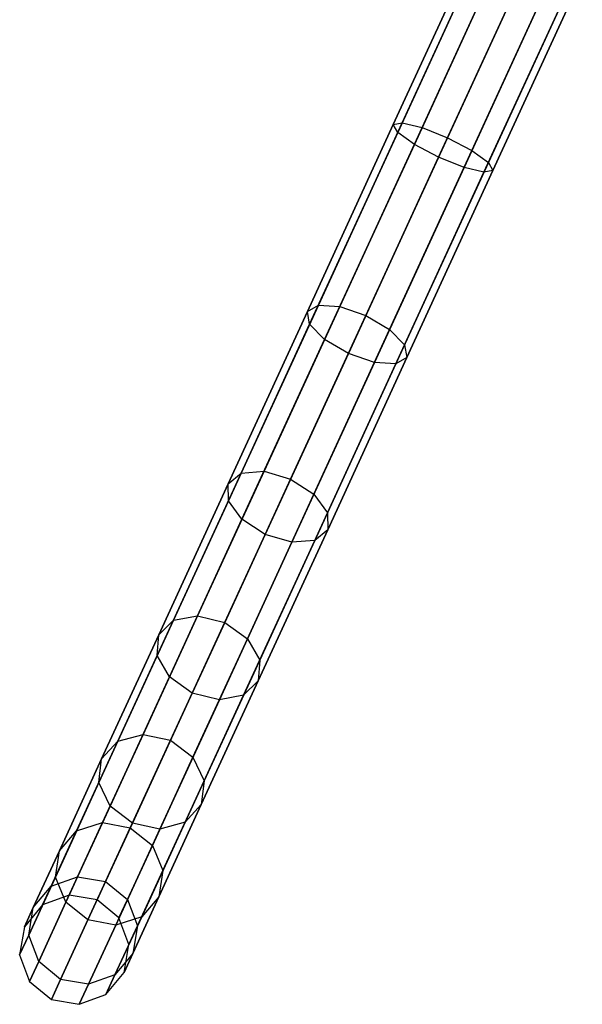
# Model space of a CAD drawing. Extents: x -129 to 129, y -127 to 130.
# Tile 4 of 188: x -54 to -44, y -116 to -98. Entities that reach past the tile are written whole.
import ezdxf

# ---------------------------------------------------------------- set-up
doc = ezdxf.new("R2010")
doc.units = 0
doc.header["$LTSCALE"] = 25.4
doc.layers.get('0').update_dxf_attribs({"linetype": 'CONTINUOUS'})

# ---------------------------------------------------------------- blocks, each defined once
blk = doc.blocks.new('NOME_B_PM2_STL')
at = {"color": 0}
for p, q in [((84.17, -97.633, 524.578), (82.539, -101.177, 524.194)), ((84.17, -97.633, 524.578), (82.539, -101.177, 524.194)), ((82.539, -101.177, 344.962), (84.17, -97.633, 344.578)), ((82.539, -101.177, 344.962), (84.17, -97.633, 344.578)), ((84.291, -97.689, 525.078), (82.62, -101.322, 524.684)), ((84.291, -97.689, 525.078), (82.62, -101.322, 524.684)), ((82.62, -101.322, 344.472), (84.291, -97.689, 344.078)), ((82.62, -101.322, 344.472), (84.291, -97.689, 344.078)), ((84.291, -97.689, 524.078), (82.701, -101.145, 523.703)), ((84.291, -97.689, 524.078), (82.701, -101.145, 523.703)), ((82.701, -101.145, 345.453), (84.291, -97.689, 345.078)), ((82.701, -101.145, 345.453), (84.291, -97.689, 345.078)), ((84.624, -97.842, 525.444), (82.923, -101.54, 525.043)), ((84.624, -97.842, 525.444), (82.923, -101.54, 525.043)), ((82.923, -101.54, 344.113), (84.624, -97.842, 343.712)), ((82.923, -101.54, 344.113), (84.624, -97.842, 343.712)), ((84.624, -97.842, 523.712), (83.064, -101.233, 523.344)), ((84.624, -97.842, 523.712), (83.064, -101.233, 523.344)), ((83.064, -101.233, 345.812), (84.624, -97.842, 345.444)), ((83.064, -101.233, 345.812), (84.624, -97.842, 345.444)), ((85.078, -98.051, 525.578), (83.366, -101.773, 525.174)), ((85.078, -98.051, 525.578), (83.366, -101.773, 525.174)), ((83.366, -101.773, 343.981), (85.078, -98.051, 343.578)), ((83.366, -101.773, 343.981), (85.078, -98.051, 343.578)), ((83.529, -101.418, 523.213), (85.078, -98.051, 523.578)), ((83.529, -101.418, 523.213), (85.078, -98.051, 523.578)), ((85.078, -98.051, 345.578), (83.529, -101.418, 345.943)), ((85.078, -98.051, 345.578), (83.529, -101.418, 345.943)), ((85.532, -98.26, 525.444), (83.831, -101.958, 525.043)), ((85.532, -98.26, 525.444), (83.831, -101.958, 525.043)), ((83.831, -101.958, 344.113), (85.532, -98.26, 343.712)), ((83.831, -101.958, 344.113), (85.532, -98.26, 343.712)), ((85.532, -98.26, 523.712), (83.972, -101.651, 523.344)), ((85.532, -98.26, 523.712), (83.972, -101.651, 523.344)), ((83.972, -101.651, 345.812), (85.532, -98.26, 345.444)), ((83.972, -101.651, 345.812), (85.532, -98.26, 345.444)), ((85.865, -98.413, 525.078), (84.193, -102.046, 524.684)), ((85.865, -98.413, 525.078), (84.193, -102.046, 524.684)), ((84.193, -102.046, 344.472), (85.865, -98.413, 344.078)), ((84.193, -102.046, 344.472), (85.865, -98.413, 344.078)), ((85.865, -98.413, 524.078), (84.275, -101.869, 523.703)), ((85.865, -98.413, 524.078), (84.275, -101.869, 523.703)), ((84.275, -101.869, 345.453), (85.865, -98.413, 345.078)), ((84.275, -101.869, 345.453), (85.865, -98.413, 345.078)), ((85.987, -98.469, 524.578), (84.356, -102.013, 524.194)), ((85.987, -98.469, 524.578), (84.356, -102.013, 524.194)), ((84.356, -102.013, 344.962), (85.987, -98.469, 344.578)), ((84.356, -102.013, 344.962), (85.987, -98.469, 344.578)), ((82.539, -101.177, 524.194), (80.971, -104.586, 523.055)), ((82.539, -101.177, 524.194), (80.971, -104.586, 523.055)), ((80.971, -104.586, 346.1), (82.539, -101.177, 344.962)), ((80.971, -104.586, 346.1), (82.539, -101.177, 344.962)), ((82.701, -101.145, 523.703), (81.172, -104.468, 522.594)), ((82.701, -101.145, 523.703), (81.172, -104.468, 522.594)), ((81.172, -104.468, 346.562), (82.701, -101.145, 345.453)), ((81.172, -104.468, 346.562), (82.701, -101.145, 345.453)), ((83.064, -101.233, 523.344), (81.564, -104.494, 522.255)), ((83.064, -101.233, 523.344), (81.564, -104.494, 522.255)), ((81.564, -104.494, 346.9), (83.064, -101.233, 345.812)), ((81.564, -104.494, 346.9), (83.064, -101.233, 345.812)), ((82.539, -101.177, 524.194), (82.701, -101.145, 523.703)), ((82.539, -101.177, 524.194), (82.701, -101.145, 523.703)), ((82.539, -101.177, 344.962), (82.701, -101.145, 345.453)), ((82.539, -101.177, 344.962), (82.701, -101.145, 345.453)), ((82.62, -101.322, 524.684), (82.539, -101.177, 524.194)), ((82.62, -101.322, 524.684), (82.539, -101.177, 524.194)), ((82.62, -101.322, 344.472), (82.539, -101.177, 344.962)), ((82.62, -101.322, 344.472), (82.539, -101.177, 344.962)), ((82.701, -101.145, 523.703), (83.064, -101.233, 523.344)), ((82.701, -101.145, 523.703), (83.064, -101.233, 523.344)), ((82.701, -101.145, 345.453), (83.064, -101.233, 345.812)), ((82.701, -101.145, 345.453), (83.064, -101.233, 345.812)), ((83.064, -101.233, 523.344), (83.529, -101.418, 523.213)), ((83.064, -101.233, 523.344), (83.529, -101.418, 523.213)), ((83.064, -101.233, 345.812), (83.529, -101.418, 345.943)), ((83.064, -101.233, 345.812), (83.529, -101.418, 345.943)), ((82.62, -101.322, 524.684), (81.013, -104.816, 523.517)), ((82.62, -101.322, 524.684), (81.013, -104.816, 523.517)), ((81.013, -104.816, 345.638), (82.62, -101.322, 344.472)), ((81.013, -104.816, 345.638), (82.62, -101.322, 344.472)), ((82.039, -104.656, 522.132), (83.529, -101.418, 523.213)), ((82.039, -104.656, 522.132), (83.529, -101.418, 523.213)), ((83.529, -101.418, 345.943), (82.039, -104.656, 347.024)), ((83.529, -101.418, 345.943), (82.039, -104.656, 347.024)), ((82.923, -101.54, 525.043), (82.62, -101.322, 524.684)), ((82.923, -101.54, 525.043), (82.62, -101.322, 524.684)), ((82.923, -101.54, 344.113), (82.62, -101.322, 344.472)), ((82.923, -101.54, 344.113), (82.62, -101.322, 344.472)), ((83.529, -101.418, 523.213), (83.972, -101.651, 523.344)), ((83.529, -101.418, 523.213), (83.972, -101.651, 523.344)), ((83.529, -101.418, 345.943), (83.972, -101.651, 345.812)), ((83.529, -101.418, 345.943), (83.972, -101.651, 345.812)), ((82.923, -101.54, 525.043), (81.287, -105.096, 523.856)), ((82.923, -101.54, 525.043), (81.287, -105.096, 523.856)), ((81.287, -105.096, 345.3), (82.923, -101.54, 344.113)), ((81.287, -105.096, 345.3), (82.923, -101.54, 344.113)), ((83.366, -101.773, 525.174), (82.923, -101.54, 525.043)), ((83.366, -101.773, 525.174), (82.923, -101.54, 525.043)), ((83.366, -101.773, 343.981), (82.923, -101.54, 344.113)), ((83.366, -101.773, 343.981), (82.923, -101.54, 344.113)), ((83.366, -101.773, 525.174), (81.719, -105.351, 523.979)), ((83.366, -101.773, 525.174), (81.719, -105.351, 523.979)), ((81.719, -105.351, 345.176), (83.366, -101.773, 343.981)), ((81.719, -105.351, 345.176), (83.366, -101.773, 343.981)), ((83.972, -101.651, 523.344), (82.472, -104.912, 522.255)), ((83.972, -101.651, 523.344), (82.472, -104.912, 522.255)), ((82.472, -104.912, 346.9), (83.972, -101.651, 345.812)), ((82.472, -104.912, 346.9), (83.972, -101.651, 345.812)), ((83.831, -101.958, 525.043), (83.366, -101.773, 525.174)), ((83.831, -101.958, 525.043), (83.366, -101.773, 525.174)), ((83.831, -101.958, 344.113), (83.366, -101.773, 343.981)), ((83.831, -101.958, 344.113), (83.366, -101.773, 343.981)), ((83.972, -101.651, 523.344), (84.275, -101.869, 523.703)), ((83.972, -101.651, 523.344), (84.275, -101.869, 523.703)), ((83.972, -101.651, 345.812), (84.275, -101.869, 345.453)), ((83.972, -101.651, 345.812), (84.275, -101.869, 345.453)), ((83.831, -101.958, 525.043), (82.195, -105.514, 523.856)), ((83.831, -101.958, 525.043), (82.195, -105.514, 523.856)), ((82.195, -105.514, 345.3), (83.831, -101.958, 344.113)), ((82.195, -105.514, 345.3), (83.831, -101.958, 344.113)), ((84.275, -101.869, 523.703), (82.746, -105.192, 522.594)), ((84.275, -101.869, 523.703), (82.746, -105.192, 522.594)), ((82.746, -105.192, 346.562), (84.275, -101.869, 345.453)), ((82.746, -105.192, 346.562), (84.275, -101.869, 345.453)), ((84.193, -102.046, 524.684), (83.831, -101.958, 525.043)), ((84.193, -102.046, 524.684), (83.831, -101.958, 525.043)), ((84.193, -102.046, 344.472), (83.831, -101.958, 344.113)), ((84.193, -102.046, 344.472), (83.831, -101.958, 344.113)), ((84.275, -101.869, 523.703), (84.356, -102.013, 524.194)), ((84.275, -101.869, 523.703), (84.356, -102.013, 524.194)), ((84.275, -101.869, 345.453), (84.356, -102.013, 344.962)), ((84.275, -101.869, 345.453), (84.356, -102.013, 344.962)), ((84.193, -102.046, 524.684), (82.586, -105.54, 523.517)), ((84.193, -102.046, 524.684), (82.586, -105.54, 523.517)), ((82.586, -105.54, 345.638), (84.193, -102.046, 344.472)), ((82.586, -105.54, 345.638), (84.193, -102.046, 344.472)), ((84.356, -102.013, 524.194), (82.788, -105.422, 523.055)), ((84.356, -102.013, 524.194), (82.788, -105.422, 523.055)), ((82.788, -105.422, 346.1), (84.356, -102.013, 344.962)), ((82.788, -105.422, 346.1), (84.356, -102.013, 344.962)), ((84.356, -102.013, 524.194), (84.193, -102.046, 524.684)), ((84.356, -102.013, 524.194), (84.193, -102.046, 524.684)), ((84.356, -102.013, 344.962), (84.193, -102.046, 344.472)), ((84.356, -102.013, 344.962), (84.193, -102.046, 344.472)), ((81.172, -104.468, 522.594), (79.763, -107.531, 520.792)), ((81.172, -104.468, 522.594), (79.763, -107.531, 520.792)), ((79.763, -107.531, 348.364), (81.172, -104.468, 346.562)), ((79.763, -107.531, 348.364), (81.172, -104.468, 346.562)), ((80.971, -104.586, 523.055), (81.172, -104.468, 522.594)), ((80.971, -104.586, 523.055), (81.172, -104.468, 522.594)), ((80.971, -104.586, 346.1), (81.172, -104.468, 346.562)), ((80.971, -104.586, 346.1), (81.172, -104.468, 346.562)), ((81.172, -104.468, 522.594), (81.564, -104.494, 522.255)), ((81.172, -104.468, 522.594), (81.564, -104.494, 522.255)), ((81.172, -104.468, 346.562), (81.564, -104.494, 346.9)), ((81.172, -104.468, 346.562), (81.564, -104.494, 346.9)), ((80.971, -104.586, 523.055), (79.526, -107.727, 521.207)), ((80.971, -104.586, 523.055), (79.526, -107.727, 521.207)), ((79.526, -107.727, 347.948), (80.971, -104.586, 346.1)), ((79.526, -107.727, 347.948), (80.971, -104.586, 346.1)), ((81.564, -104.494, 522.255), (80.181, -107.499, 520.487)), ((81.564, -104.494, 522.255), (80.181, -107.499, 520.487)), ((80.181, -107.499, 348.669), (81.564, -104.494, 346.9)), ((80.181, -107.499, 348.669), (81.564, -104.494, 346.9)), ((81.013, -104.816, 523.517), (80.971, -104.586, 523.055)), ((81.013, -104.816, 523.517), (80.971, -104.586, 523.055)), ((81.013, -104.816, 345.638), (80.971, -104.586, 346.1)), ((81.013, -104.816, 345.638), (80.971, -104.586, 346.1)), ((81.564, -104.494, 522.255), (82.039, -104.656, 522.132)), ((81.564, -104.494, 522.255), (82.039, -104.656, 522.132)), ((81.564, -104.494, 346.9), (82.039, -104.656, 347.024)), ((81.564, -104.494, 346.9), (82.039, -104.656, 347.024)), ((81.013, -104.816, 523.517), (79.531, -108.035, 521.623)), ((81.013, -104.816, 523.517), (79.531, -108.035, 521.623)), ((79.531, -108.035, 347.533), (81.013, -104.816, 345.638)), ((79.531, -108.035, 347.533), (81.013, -104.816, 345.638)), ((80.666, -107.64, 520.376), (82.039, -104.656, 522.132)), ((80.666, -107.64, 520.376), (82.039, -104.656, 522.132)), ((82.039, -104.656, 347.024), (80.666, -107.64, 348.78)), ((82.039, -104.656, 347.024), (80.666, -107.64, 348.78)), ((81.287, -105.096, 523.856), (81.013, -104.816, 523.517)), ((81.287, -105.096, 523.856), (81.013, -104.816, 523.517)), ((81.287, -105.096, 345.3), (81.013, -104.816, 345.638)), ((81.287, -105.096, 345.3), (81.013, -104.816, 345.638)), ((82.039, -104.656, 522.132), (82.472, -104.912, 522.255)), ((82.039, -104.656, 522.132), (82.472, -104.912, 522.255)), ((82.039, -104.656, 347.024), (82.472, -104.912, 346.9)), ((82.039, -104.656, 347.024), (82.472, -104.912, 346.9)), ((82.472, -104.912, 522.255), (81.089, -107.917, 520.487)), ((82.472, -104.912, 522.255), (81.089, -107.917, 520.487)), ((81.089, -107.917, 348.669), (82.472, -104.912, 346.9)), ((81.089, -107.917, 348.669), (82.472, -104.912, 346.9)), ((82.472, -104.912, 522.255), (82.746, -105.192, 522.594)), ((82.472, -104.912, 522.255), (82.746, -105.192, 522.594)), ((82.472, -104.912, 346.9), (82.746, -105.192, 346.562)), ((82.472, -104.912, 346.9), (82.746, -105.192, 346.562)), ((81.287, -105.096, 523.856), (79.779, -108.373, 521.927)), ((81.287, -105.096, 523.856), (79.779, -108.373, 521.927)), ((79.779, -108.373, 347.228), (81.287, -105.096, 345.3)), ((79.779, -108.373, 347.228), (81.287, -105.096, 345.3)), ((81.719, -105.351, 523.979), (81.287, -105.096, 523.856)), ((81.719, -105.351, 523.979), (81.287, -105.096, 523.856)), ((81.719, -105.351, 345.176), (81.287, -105.096, 345.3)), ((81.719, -105.351, 345.176), (81.287, -105.096, 345.3)), ((81.719, -105.351, 523.979), (80.202, -108.65, 522.039)), ((81.719, -105.351, 523.979), (80.202, -108.65, 522.039)), ((80.202, -108.65, 347.117), (81.719, -105.351, 345.176)), ((80.202, -108.65, 347.117), (81.719, -105.351, 345.176)), ((82.746, -105.192, 522.594), (81.337, -108.255, 520.792)), ((82.746, -105.192, 522.594), (81.337, -108.255, 520.792)), ((81.337, -108.255, 348.364), (82.746, -105.192, 346.562)), ((81.337, -108.255, 348.364), (82.746, -105.192, 346.562)), ((82.195, -105.514, 523.856), (81.719, -105.351, 523.979)), ((82.195, -105.514, 523.856), (81.719, -105.351, 523.979)), ((82.195, -105.514, 345.3), (81.719, -105.351, 345.176)), ((82.195, -105.514, 345.3), (81.719, -105.351, 345.176)), ((82.746, -105.192, 522.594), (82.788, -105.422, 523.055)), ((82.746, -105.192, 522.594), (82.788, -105.422, 523.055)), ((82.746, -105.192, 346.562), (82.788, -105.422, 346.1)), ((82.746, -105.192, 346.562), (82.788, -105.422, 346.1)), ((82.195, -105.514, 523.856), (80.687, -108.791, 521.927)), ((82.195, -105.514, 523.856), (80.687, -108.791, 521.927)), ((80.687, -108.791, 347.228), (82.195, -105.514, 345.3)), ((80.687, -108.791, 347.228), (82.195, -105.514, 345.3)), ((82.586, -105.54, 523.517), (81.105, -108.759, 521.623)), ((82.586, -105.54, 523.517), (81.105, -108.759, 521.623)), ((81.105, -108.759, 347.533), (82.586, -105.54, 345.638)), ((81.105, -108.759, 347.533), (82.586, -105.54, 345.638)), ((82.788, -105.422, 523.055), (81.343, -108.563, 521.207)), ((82.788, -105.422, 523.055), (81.343, -108.563, 521.207)), ((81.343, -108.563, 347.948), (82.788, -105.422, 346.1)), ((81.343, -108.563, 347.948), (82.788, -105.422, 346.1)), ((82.586, -105.54, 523.517), (82.195, -105.514, 523.856)), ((82.586, -105.54, 523.517), (82.195, -105.514, 523.856)), ((82.586, -105.54, 345.638), (82.195, -105.514, 345.3)), ((82.586, -105.54, 345.638), (82.195, -105.514, 345.3)), ((82.788, -105.422, 523.055), (82.586, -105.54, 523.517)), ((82.788, -105.422, 523.055), (82.586, -105.54, 523.517)), ((82.788, -105.422, 346.1), (82.586, -105.54, 345.638)), ((82.788, -105.422, 346.1), (82.586, -105.54, 345.638)), ((80.181, -107.499, 520.487), (78.969, -110.133, 518.108)), ((80.181, -107.499, 520.487), (78.969, -110.133, 518.108)), ((78.969, -110.133, 351.048), (80.181, -107.499, 348.669)), ((78.969, -110.133, 351.048), (80.181, -107.499, 348.669)), ((79.763, -107.531, 520.792), (80.181, -107.499, 520.487)), ((79.763, -107.531, 520.792), (80.181, -107.499, 520.487)), ((79.763, -107.531, 348.364), (80.181, -107.499, 348.669)), ((79.763, -107.531, 348.364), (80.181, -107.499, 348.669)), ((80.181, -107.499, 520.487), (80.666, -107.64, 520.376)), ((80.181, -107.499, 520.487), (80.666, -107.64, 520.376)), ((80.181, -107.499, 348.669), (80.666, -107.64, 348.78)), ((80.181, -107.499, 348.669), (80.666, -107.64, 348.78)), ((79.763, -107.531, 520.792), (78.528, -110.215, 518.366)), ((79.763, -107.531, 520.792), (78.528, -110.215, 518.366)), ((78.528, -110.215, 350.789), (79.763, -107.531, 348.364)), ((78.528, -110.215, 350.789), (79.763, -107.531, 348.364)), ((79.463, -110.256, 518.013), (80.666, -107.64, 520.376)), ((79.463, -110.256, 518.013), (80.666, -107.64, 520.376)), ((80.666, -107.64, 348.78), (79.463, -110.256, 351.143)), ((80.666, -107.64, 348.78), (79.463, -110.256, 351.143)), ((79.526, -107.727, 521.207), (79.763, -107.531, 520.792)), ((79.526, -107.727, 521.207), (79.763, -107.531, 520.792)), ((79.526, -107.727, 347.948), (79.763, -107.531, 348.364)), ((79.526, -107.727, 347.948), (79.763, -107.531, 348.364)), ((80.666, -107.64, 520.376), (81.089, -107.917, 520.487)), ((80.666, -107.64, 520.376), (81.089, -107.917, 520.487)), ((80.666, -107.64, 348.78), (81.089, -107.917, 348.669)), ((80.666, -107.64, 348.78), (81.089, -107.917, 348.669)), ((79.526, -107.727, 521.207), (78.259, -110.48, 518.72)), ((79.526, -107.727, 521.207), (78.259, -110.48, 518.72)), ((78.259, -110.48, 350.436), (79.526, -107.727, 347.948)), ((78.259, -110.48, 350.436), (79.526, -107.727, 347.948)), ((79.531, -108.035, 521.623), (79.526, -107.727, 521.207)), ((79.531, -108.035, 521.623), (79.526, -107.727, 521.207)), ((79.531, -108.035, 347.533), (79.526, -107.727, 347.948)), ((79.531, -108.035, 347.533), (79.526, -107.727, 347.948)), ((79.531, -108.035, 521.623), (78.233, -110.858, 519.074)), ((79.531, -108.035, 521.623), (78.233, -110.858, 519.074)), ((78.233, -110.858, 350.082), (79.531, -108.035, 347.533)), ((78.233, -110.858, 350.082), (79.531, -108.035, 347.533)), ((79.779, -108.373, 521.927), (79.531, -108.035, 521.623)), ((79.779, -108.373, 521.927), (79.531, -108.035, 521.623)), ((79.779, -108.373, 347.228), (79.531, -108.035, 347.533)), ((79.779, -108.373, 347.228), (79.531, -108.035, 347.533)), ((81.089, -107.917, 520.487), (79.878, -110.551, 518.108)), ((81.089, -107.917, 520.487), (79.878, -110.551, 518.108)), ((79.878, -110.551, 351.048), (81.089, -107.917, 348.669)), ((79.878, -110.551, 351.048), (81.089, -107.917, 348.669)), ((81.089, -107.917, 520.487), (81.337, -108.255, 520.792)), ((81.089, -107.917, 520.487), (81.337, -108.255, 520.792)), ((81.089, -107.917, 348.669), (81.337, -108.255, 348.364)), ((81.089, -107.917, 348.669), (81.337, -108.255, 348.364)), ((79.779, -108.373, 521.927), (78.457, -111.246, 519.332)), ((79.779, -108.373, 521.927), (78.457, -111.246, 519.332)), ((78.457, -111.246, 349.823), (79.779, -108.373, 347.228)), ((78.457, -111.246, 349.823), (79.779, -108.373, 347.228)), ((80.202, -108.65, 522.039), (79.779, -108.373, 521.927)), ((80.202, -108.65, 522.039), (79.779, -108.373, 521.927)), ((80.202, -108.65, 347.117), (79.779, -108.373, 347.228)), ((80.202, -108.65, 347.117), (79.779, -108.373, 347.228)), ((81.337, -108.255, 520.792), (80.102, -110.939, 518.366)), ((81.337, -108.255, 520.792), (80.102, -110.939, 518.366)), ((80.102, -110.939, 350.789), (81.337, -108.255, 348.364)), ((80.102, -110.939, 350.789), (81.337, -108.255, 348.364)), ((81.337, -108.255, 520.792), (81.343, -108.563, 521.207)), ((81.337, -108.255, 520.792), (81.343, -108.563, 521.207)), ((81.337, -108.255, 348.364), (81.343, -108.563, 347.948)), ((81.337, -108.255, 348.364), (81.343, -108.563, 347.948)), ((81.343, -108.563, 521.207), (80.076, -111.316, 518.72)), ((81.343, -108.563, 521.207), (80.076, -111.316, 518.72)), ((80.076, -111.316, 350.436), (81.343, -108.563, 347.948)), ((80.076, -111.316, 350.436), (81.343, -108.563, 347.948)), ((81.343, -108.563, 521.207), (81.105, -108.759, 521.623)), ((81.343, -108.563, 521.207), (81.105, -108.759, 521.623)), ((81.343, -108.563, 347.948), (81.105, -108.759, 347.533)), ((81.343, -108.563, 347.948), (81.105, -108.759, 347.533)), ((80.202, -108.65, 522.039), (78.872, -111.541, 519.427)), ((80.202, -108.65, 522.039), (78.872, -111.541, 519.427)), ((78.872, -111.541, 349.729), (80.202, -108.65, 347.117)), ((78.872, -111.541, 349.729), (80.202, -108.65, 347.117)), ((81.105, -108.759, 521.623), (79.806, -111.581, 519.074)), ((81.105, -108.759, 521.623), (79.806, -111.581, 519.074)), ((79.806, -111.581, 350.082), (81.105, -108.759, 347.533)), ((79.806, -111.581, 350.082), (81.105, -108.759, 347.533)), ((80.687, -108.791, 521.927), (80.202, -108.65, 522.039)), ((80.687, -108.791, 521.927), (80.202, -108.65, 522.039)), ((80.687, -108.791, 347.228), (80.202, -108.65, 347.117)), ((80.687, -108.791, 347.228), (80.202, -108.65, 347.117)), ((81.105, -108.759, 521.623), (80.687, -108.791, 521.927)), ((81.105, -108.759, 521.623), (80.687, -108.791, 521.927)), ((81.105, -108.759, 347.533), (80.687, -108.791, 347.228)), ((81.105, -108.759, 347.533), (80.687, -108.791, 347.228)), ((80.687, -108.791, 521.927), (79.366, -111.664, 519.332)), ((80.687, -108.791, 521.927), (79.366, -111.664, 519.332)), ((79.366, -111.664, 349.823), (80.687, -108.791, 347.228)), ((79.366, -111.664, 349.823), (80.687, -108.791, 347.228)), ((78.528, -110.215, 518.366), (77.515, -112.418, 515.411)), ((78.528, -110.215, 518.366), (77.515, -112.418, 515.411)), ((77.515, -112.418, 353.744), (78.528, -110.215, 350.789)), ((77.515, -112.418, 353.744), (78.528, -110.215, 350.789)), ((78.969, -110.133, 518.108), (77.974, -112.295, 515.208)), ((78.969, -110.133, 518.108), (77.974, -112.295, 515.208)), ((77.974, -112.295, 353.948), (78.969, -110.133, 351.048)), ((77.974, -112.295, 353.948), (78.969, -110.133, 351.048)), ((78.259, -110.48, 518.72), (78.528, -110.215, 518.366)), ((78.259, -110.48, 518.72), (78.528, -110.215, 518.366)), ((78.259, -110.48, 350.436), (78.528, -110.215, 350.789)), ((78.259, -110.48, 350.436), (78.528, -110.215, 350.789)), ((78.528, -110.215, 518.366), (78.969, -110.133, 518.108)), ((78.528, -110.215, 518.366), (78.969, -110.133, 518.108)), ((78.528, -110.215, 350.789), (78.969, -110.133, 351.048)), ((78.528, -110.215, 350.789), (78.969, -110.133, 351.048)), ((78.969, -110.133, 518.108), (79.463, -110.256, 518.013)), ((78.969, -110.133, 518.108), (79.463, -110.256, 518.013)), ((78.969, -110.133, 351.048), (79.463, -110.256, 351.143)), ((78.969, -110.133, 351.048), (79.463, -110.256, 351.143)), ((78.475, -112.403, 515.134), (79.463, -110.256, 518.013)), ((78.475, -112.403, 515.134), (79.463, -110.256, 518.013)), ((79.463, -110.256, 351.143), (78.475, -112.403, 354.022)), ((79.463, -110.256, 351.143), (78.475, -112.403, 354.022)), ((79.463, -110.256, 518.013), (79.878, -110.551, 518.108)), ((79.463, -110.256, 518.013), (79.878, -110.551, 518.108)), ((79.463, -110.256, 351.143), (79.878, -110.551, 351.048)), ((79.463, -110.256, 351.143), (79.878, -110.551, 351.048)), ((78.259, -110.48, 518.72), (77.219, -112.74, 515.689)), ((78.259, -110.48, 518.72), (77.219, -112.74, 515.689)), ((77.219, -112.74, 353.466), (78.259, -110.48, 350.436)), ((77.219, -112.74, 353.466), (78.259, -110.48, 350.436)), ((78.233, -110.858, 519.074), (78.259, -110.48, 518.72)), ((78.233, -110.858, 519.074), (78.259, -110.48, 518.72)), ((78.233, -110.858, 350.082), (78.259, -110.48, 350.436)), ((78.233, -110.858, 350.082), (78.259, -110.48, 350.436)), ((79.878, -110.551, 518.108), (78.883, -112.713, 515.208)), ((79.878, -110.551, 518.108), (78.883, -112.713, 515.208)), ((78.883, -112.713, 353.948), (79.878, -110.551, 351.048)), ((78.883, -112.713, 353.948), (79.878, -110.551, 351.048)), ((79.878, -110.551, 518.108), (80.102, -110.939, 518.366)), ((79.878, -110.551, 518.108), (80.102, -110.939, 518.366)), ((79.878, -110.551, 351.048), (80.102, -110.939, 350.789)), ((79.878, -110.551, 351.048), (80.102, -110.939, 350.789)), ((78.233, -110.858, 519.074), (77.167, -113.174, 515.967)), ((78.233, -110.858, 519.074), (77.167, -113.174, 515.967)), ((77.167, -113.174, 353.189), (78.233, -110.858, 350.082)), ((77.167, -113.174, 353.189), (78.233, -110.858, 350.082)), ((78.457, -111.246, 519.332), (78.233, -110.858, 519.074)), ((78.457, -111.246, 519.332), (78.233, -110.858, 519.074)), ((78.457, -111.246, 349.823), (78.233, -110.858, 350.082)), ((78.457, -111.246, 349.823), (78.233, -110.858, 350.082)), ((80.102, -110.939, 518.366), (79.088, -113.142, 515.411)), ((80.102, -110.939, 518.366), (79.088, -113.142, 515.411)), ((79.088, -113.142, 353.744), (80.102, -110.939, 350.789)), ((79.088, -113.142, 353.744), (80.102, -110.939, 350.789)), ((80.102, -110.939, 518.366), (80.076, -111.316, 518.72)), ((80.102, -110.939, 518.366), (80.076, -111.316, 518.72)), ((80.102, -110.939, 350.789), (80.076, -111.316, 350.436)), ((80.102, -110.939, 350.789), (80.076, -111.316, 350.436)), ((78.457, -111.246, 519.332), (77.373, -113.603, 516.17)), ((78.457, -111.246, 519.332), (77.373, -113.603, 516.17)), ((77.373, -113.603, 352.985), (78.457, -111.246, 349.823)), ((77.373, -113.603, 352.985), (78.457, -111.246, 349.823)), ((78.872, -111.541, 519.427), (78.457, -111.246, 519.332)), ((78.872, -111.541, 519.427), (78.457, -111.246, 519.332)), ((78.872, -111.541, 349.729), (78.457, -111.246, 349.823)), ((78.872, -111.541, 349.729), (78.457, -111.246, 349.823)), ((80.076, -111.316, 518.72), (79.036, -113.576, 515.689)), ((80.076, -111.316, 518.72), (79.036, -113.576, 515.689)), ((79.036, -113.576, 353.466), (80.076, -111.316, 350.436)), ((79.036, -113.576, 353.466), (80.076, -111.316, 350.436)), ((80.076, -111.316, 518.72), (79.806, -111.581, 519.074)), ((80.076, -111.316, 518.72), (79.806, -111.581, 519.074)), ((80.076, -111.316, 350.436), (79.806, -111.581, 350.082)), ((80.076, -111.316, 350.436), (79.806, -111.581, 350.082)), ((78.872, -111.541, 519.427), (77.78, -113.913, 516.245)), ((78.872, -111.541, 519.427), (77.78, -113.913, 516.245)), ((77.78, -113.913, 352.911), (78.872, -111.541, 349.729)), ((77.78, -113.913, 352.911), (78.872, -111.541, 349.729)), ((79.806, -111.581, 519.074), (78.741, -113.898, 515.967)), ((79.806, -111.581, 519.074), (78.741, -113.898, 515.967)), ((78.741, -113.898, 353.189), (79.806, -111.581, 350.082)), ((78.741, -113.898, 353.189), (79.806, -111.581, 350.082)), ((79.366, -111.664, 519.332), (78.872, -111.541, 519.427)), ((79.366, -111.664, 519.332), (78.872, -111.541, 519.427)), ((79.366, -111.664, 349.823), (78.872, -111.541, 349.729)), ((79.366, -111.664, 349.823), (78.872, -111.541, 349.729)), ((79.806, -111.581, 519.074), (79.366, -111.664, 519.332)), ((79.806, -111.581, 519.074), (79.366, -111.664, 519.332)), ((79.806, -111.581, 350.082), (79.366, -111.664, 349.823)), ((79.806, -111.581, 350.082), (79.366, -111.664, 349.823)), ((79.366, -111.664, 519.332), (78.281, -114.021, 516.17)), ((79.366, -111.664, 519.332), (78.281, -114.021, 516.17)), ((78.281, -114.021, 352.985), (79.366, -111.664, 349.823)), ((78.281, -114.021, 352.985), (79.366, -111.664, 349.823)), ((77.974, -112.295, 515.208), (77.235, -113.901, 511.9)), ((77.974, -112.295, 515.208), (77.235, -113.901, 511.9)), ((77.235, -113.901, 357.256), (77.974, -112.295, 353.948)), ((77.235, -113.901, 357.256), (77.974, -112.295, 353.948)), ((77.515, -112.418, 515.411), (77.974, -112.295, 515.208)), ((77.515, -112.418, 515.411), (77.974, -112.295, 515.208)), ((77.515, -112.418, 353.744), (77.974, -112.295, 353.948)), ((77.515, -112.418, 353.744), (77.974, -112.295, 353.948)), ((77.974, -112.295, 515.208), (78.475, -112.403, 515.134)), ((77.974, -112.295, 515.208), (78.475, -112.403, 515.134)), ((77.974, -112.295, 353.948), (78.475, -112.403, 354.022)), ((77.974, -112.295, 353.948), (78.475, -112.403, 354.022)), ((77.515, -112.418, 515.411), (76.762, -114.055, 512.04)), ((77.515, -112.418, 515.411), (76.762, -114.055, 512.04)), ((76.762, -114.055, 357.116), (77.515, -112.418, 353.744)), ((76.762, -114.055, 357.116), (77.515, -112.418, 353.744)), ((77.219, -112.74, 515.689), (77.515, -112.418, 515.411)), ((77.219, -112.74, 515.689), (77.515, -112.418, 515.411)), ((77.219, -112.74, 353.466), (77.515, -112.418, 353.744)), ((77.219, -112.74, 353.466), (77.515, -112.418, 353.744)), ((77.741, -113.998, 511.849), (78.475, -112.403, 515.134)), ((77.741, -113.998, 511.849), (78.475, -112.403, 515.134)), ((78.475, -112.403, 354.022), (77.741, -113.998, 357.307)), ((78.475, -112.403, 354.022), (77.741, -113.998, 357.307)), ((78.475, -112.403, 515.134), (78.883, -112.713, 515.208)), ((78.475, -112.403, 515.134), (78.883, -112.713, 515.208)), ((78.475, -112.403, 354.022), (78.883, -112.713, 353.948)), ((78.475, -112.403, 354.022), (78.883, -112.713, 353.948)), ((78.883, -112.713, 515.208), (78.144, -114.319, 511.9)), ((78.883, -112.713, 515.208), (78.144, -114.319, 511.9)), ((78.144, -114.319, 357.256), (78.883, -112.713, 353.948)), ((78.144, -114.319, 357.256), (78.883, -112.713, 353.948)), ((78.883, -112.713, 515.208), (79.088, -113.142, 515.411)), ((78.883, -112.713, 515.208), (79.088, -113.142, 515.411)), ((78.883, -112.713, 353.948), (79.088, -113.142, 353.744)), ((78.883, -112.713, 353.948), (79.088, -113.142, 353.744)), ((77.219, -112.74, 515.689), (76.447, -114.419, 512.232)), ((77.219, -112.74, 515.689), (76.447, -114.419, 512.232)), ((76.447, -114.419, 356.924), (77.219, -112.74, 353.466)), ((76.447, -114.419, 356.924), (77.219, -112.74, 353.466)), ((77.167, -113.174, 515.967), (77.219, -112.74, 515.689)), ((77.167, -113.174, 515.967), (77.219, -112.74, 515.689)), ((77.167, -113.174, 353.189), (77.219, -112.74, 353.466)), ((77.167, -113.174, 353.189), (77.219, -112.74, 353.466)), ((77.167, -113.174, 515.967), (76.375, -114.895, 512.423)), ((77.167, -113.174, 515.967), (76.375, -114.895, 512.423)), ((76.375, -114.895, 356.733), (77.167, -113.174, 353.189)), ((76.375, -114.895, 356.733), (77.167, -113.174, 353.189)), ((77.373, -113.603, 516.17), (77.167, -113.174, 515.967)), ((77.373, -113.603, 516.17), (77.167, -113.174, 515.967)), ((77.373, -113.603, 352.985), (77.167, -113.174, 353.189)), ((77.373, -113.603, 352.985), (77.167, -113.174, 353.189)), ((79.088, -113.142, 515.411), (78.335, -114.779, 512.04)), ((79.088, -113.142, 515.411), (78.335, -114.779, 512.04)), ((78.335, -114.779, 357.116), (79.088, -113.142, 353.744)), ((78.335, -114.779, 357.116), (79.088, -113.142, 353.744)), ((79.088, -113.142, 515.411), (79.036, -113.576, 515.689)), ((79.088, -113.142, 515.411), (79.036, -113.576, 515.689)), ((79.088, -113.142, 353.744), (79.036, -113.576, 353.466)), ((79.088, -113.142, 353.744), (79.036, -113.576, 353.466)), ((77.373, -113.603, 516.17), (76.567, -115.355, 512.563)), ((77.373, -113.603, 516.17), (76.567, -115.355, 512.563)), ((76.567, -115.355, 356.593), (77.373, -113.603, 352.985)), ((76.567, -115.355, 356.593), (77.373, -113.603, 352.985)), ((77.78, -113.913, 516.245), (77.373, -113.603, 516.17)), ((77.78, -113.913, 516.245), (77.373, -113.603, 516.17)), ((77.78, -113.913, 352.911), (77.373, -113.603, 352.985)), ((77.78, -113.913, 352.911), (77.373, -113.603, 352.985)), ((79.036, -113.576, 515.689), (78.264, -115.255, 512.232)), ((79.036, -113.576, 515.689), (78.264, -115.255, 512.232)), ((78.264, -115.255, 356.924), (79.036, -113.576, 353.466)), ((78.264, -115.255, 356.924), (79.036, -113.576, 353.466)), ((79.036, -113.576, 515.689), (78.741, -113.898, 515.967)), ((79.036, -113.576, 515.689), (78.741, -113.898, 515.967)), ((79.036, -113.576, 353.466), (78.741, -113.898, 353.189)), ((79.036, -113.576, 353.466), (78.741, -113.898, 353.189)), ((76.762, -114.055, 512.04), (77.235, -113.901, 511.9)), ((76.762, -114.055, 512.04), (77.235, -113.901, 511.9)), ((76.762, -114.055, 357.116), (77.235, -113.901, 357.256)), ((76.762, -114.055, 357.116), (77.235, -113.901, 357.256)), ((77.235, -113.901, 511.9), (76.78, -114.89, 508.311)), ((77.235, -113.901, 511.9), (76.78, -114.89, 508.311)), ((76.78, -114.89, 360.845), (77.235, -113.901, 357.256)), ((76.78, -114.89, 360.845), (77.235, -113.901, 357.256)), ((77.78, -113.913, 516.245), (76.969, -115.676, 512.614)), ((77.78, -113.913, 516.245), (76.969, -115.676, 512.614)), ((76.969, -115.676, 356.542), (77.78, -113.913, 352.911)), ((76.969, -115.676, 356.542), (77.78, -113.913, 352.911)), ((77.235, -113.901, 511.9), (77.741, -113.998, 511.849)), ((77.235, -113.901, 511.9), (77.741, -113.998, 511.849)), ((77.235, -113.901, 357.256), (77.741, -113.998, 357.307)), ((77.235, -113.901, 357.256), (77.741, -113.998, 357.307)), ((78.281, -114.021, 516.17), (77.78, -113.913, 516.245)), ((78.281, -114.021, 516.17), (77.78, -113.913, 516.245)), ((78.281, -114.021, 352.985), (77.78, -113.913, 352.911)), ((78.281, -114.021, 352.985), (77.78, -113.913, 352.911)), ((78.741, -113.898, 515.967), (77.949, -115.619, 512.423)), ((78.741, -113.898, 515.967), (77.949, -115.619, 512.423)), ((77.949, -115.619, 356.733), (78.741, -113.898, 353.189)), ((77.949, -115.619, 356.733), (78.741, -113.898, 353.189)), ((78.741, -113.898, 515.967), (78.281, -114.021, 516.17)), ((78.741, -113.898, 515.967), (78.281, -114.021, 516.17)), ((78.741, -113.898, 353.189), (78.281, -114.021, 352.985)), ((78.741, -113.898, 353.189), (78.281, -114.021, 352.985)), ((76.762, -114.055, 512.04), (76.298, -115.063, 508.382)), ((76.762, -114.055, 512.04), (76.298, -115.063, 508.382)), ((76.298, -115.063, 360.774), (76.762, -114.055, 357.116)), ((76.298, -115.063, 360.774), (76.762, -114.055, 357.116)), ((76.447, -114.419, 512.232), (76.762, -114.055, 512.04)), ((76.447, -114.419, 512.232), (76.762, -114.055, 512.04)), ((76.447, -114.419, 356.924), (76.762, -114.055, 357.116)), ((76.447, -114.419, 356.924), (76.762, -114.055, 357.116)), ((77.29, -114.98, 508.285), (77.741, -113.998, 511.849)), ((77.29, -114.98, 508.285), (77.741, -113.998, 511.849)), ((77.741, -113.998, 357.307), (77.29, -114.98, 360.871)), ((77.741, -113.998, 357.307), (77.29, -114.98, 360.871)), ((78.281, -114.021, 516.17), (77.475, -115.773, 512.563)), ((78.281, -114.021, 516.17), (77.475, -115.773, 512.563)), ((77.475, -115.773, 356.593), (78.281, -114.021, 352.985)), ((77.475, -115.773, 356.593), (78.281, -114.021, 352.985)), ((77.741, -113.998, 511.849), (78.144, -114.319, 511.9)), ((77.741, -113.998, 511.849), (78.144, -114.319, 511.9)), ((77.741, -113.998, 357.307), (78.144, -114.319, 357.256)), ((77.741, -113.998, 357.307), (78.144, -114.319, 357.256)), ((78.144, -114.319, 511.9), (77.689, -115.308, 508.311)), ((78.144, -114.319, 511.9), (77.689, -115.308, 508.311)), ((77.689, -115.308, 360.845), (78.144, -114.319, 357.256)), ((77.689, -115.308, 360.845), (78.144, -114.319, 357.256)), ((78.144, -114.319, 511.9), (78.335, -114.779, 512.04)), ((78.144, -114.319, 511.9), (78.335, -114.779, 512.04)), ((78.144, -114.319, 357.256), (78.335, -114.779, 357.116)), ((78.144, -114.319, 357.256), (78.335, -114.779, 357.116)), ((76.447, -114.419, 512.232), (75.971, -115.453, 508.48)), ((76.447, -114.419, 512.232), (75.971, -115.453, 508.48)), ((75.971, -115.453, 360.676), (76.447, -114.419, 356.924)), ((75.971, -115.453, 360.676), (76.447, -114.419, 356.924)), ((76.375, -114.895, 512.423), (76.447, -114.419, 512.232)), ((76.375, -114.895, 512.423), (76.447, -114.419, 512.232)), ((76.375, -114.895, 356.733), (76.447, -114.419, 356.924)), ((76.375, -114.895, 356.733), (76.447, -114.419, 356.924)), ((78.335, -114.779, 512.04), (77.871, -115.787, 508.382)), ((78.335, -114.779, 512.04), (77.871, -115.787, 508.382)), ((77.871, -115.787, 360.774), (78.335, -114.779, 357.116)), ((77.871, -115.787, 360.774), (78.335, -114.779, 357.116)), ((78.335, -114.779, 512.04), (78.264, -115.255, 512.232)), ((78.335, -114.779, 512.04), (78.264, -115.255, 512.232)), ((78.335, -114.779, 357.116), (78.264, -115.255, 356.924)), ((78.335, -114.779, 357.116), (78.264, -115.255, 356.924)), ((76.375, -114.895, 512.423), (75.888, -115.954, 508.577)), ((76.375, -114.895, 512.423), (75.888, -115.954, 508.577)), ((75.888, -115.954, 360.579), (76.375, -114.895, 356.733)), ((75.888, -115.954, 360.579), (76.375, -114.895, 356.733)), ((76.298, -115.063, 508.382), (76.78, -114.89, 508.311)), ((76.298, -115.063, 508.382), (76.78, -114.89, 508.311)), ((76.298, -115.063, 360.774), (76.78, -114.89, 360.845)), ((76.298, -115.063, 360.774), (76.78, -114.89, 360.845)), ((76.567, -115.355, 512.563), (76.375, -114.895, 512.423)), ((76.567, -115.355, 512.563), (76.375, -114.895, 512.423)), ((76.567, -115.355, 356.593), (76.375, -114.895, 356.733)), ((76.567, -115.355, 356.593), (76.375, -114.895, 356.733)), ((76.78, -114.89, 508.311), (76.627, -115.224, 504.578)), ((76.78, -114.89, 508.311), (76.627, -115.224, 504.578)), ((76.627, -115.224, 364.578), (76.78, -114.89, 360.845)), ((76.627, -115.224, 364.578), (76.78, -114.89, 360.845)), ((76.78, -114.89, 508.311), (77.29, -114.98, 508.285)), ((76.78, -114.89, 508.311), (77.29, -114.98, 508.285)), ((76.78, -114.89, 360.845), (77.29, -114.98, 360.871)), ((76.78, -114.89, 360.845), (77.29, -114.98, 360.871)), ((77.137, -115.312, 504.578), (77.29, -114.98, 508.285)), ((77.137, -115.312, 504.578), (77.29, -114.98, 508.285)), ((77.29, -114.98, 360.871), (77.137, -115.312, 364.578)), ((77.29, -114.98, 360.871), (77.137, -115.312, 364.578)), ((77.29, -114.98, 508.285), (77.689, -115.308, 508.311)), ((77.29, -114.98, 508.285), (77.689, -115.308, 508.311)), ((77.29, -114.98, 360.871), (77.689, -115.308, 360.845)), ((77.29, -114.98, 360.871), (77.689, -115.308, 360.845)), ((75.971, -115.453, 508.48), (76.298, -115.063, 508.382)), ((75.971, -115.453, 508.48), (76.298, -115.063, 508.382)), ((75.971, -115.453, 360.676), (76.298, -115.063, 360.774)), ((75.971, -115.453, 360.676), (76.298, -115.063, 360.774)), ((76.298, -115.063, 508.382), (76.141, -115.404, 504.578)), ((76.298, -115.063, 508.382), (76.141, -115.404, 504.578)), ((76.141, -115.404, 364.578), (76.298, -115.063, 360.774)), ((76.141, -115.404, 364.578), (76.298, -115.063, 360.774)), ((76.627, -115.224, 504.578), (76.141, -115.404, 504.578)), ((76.627, -115.224, 504.578), (76.141, -115.404, 504.578)), ((76.627, -115.224, 364.578), (76.141, -115.404, 364.578)), ((76.627, -115.224, 364.578), (76.141, -115.404, 364.578)), ((77.137, -115.312, 504.578), (76.627, -115.224, 504.578)), ((76.627, -115.224, 504.578), (76.627, -115.224, 364.578)), ((77.137, -115.312, 504.578), (76.627, -115.224, 504.578)), ((77.137, -115.312, 364.578), (76.627, -115.224, 364.578)), ((76.627, -115.224, 504.578), (76.627, -115.224, 364.578)), ((77.137, -115.312, 364.578), (76.627, -115.224, 364.578)), ((76.141, -115.404, 504.578), (75.811, -115.802, 504.578)), ((76.141, -115.404, 504.578), (75.811, -115.802, 504.578)), ((76.141, -115.404, 364.578), (75.811, -115.802, 364.578)), ((76.141, -115.404, 364.578), (75.811, -115.802, 364.578)), ((76.567, -115.355, 512.563), (76.07, -116.434, 508.649)), ((76.567, -115.355, 512.563), (76.07, -116.434, 508.649)), ((76.07, -116.434, 360.507), (76.567, -115.355, 356.593)), ((76.07, -116.434, 360.507), (76.567, -115.355, 356.593)), ((76.141, -115.404, 504.578), (76.141, -115.404, 364.578)), ((76.141, -115.404, 504.578), (76.141, -115.404, 364.578)), ((76.969, -115.676, 512.614), (76.567, -115.355, 512.563)), ((76.969, -115.676, 512.614), (76.567, -115.355, 512.563)), ((76.969, -115.676, 356.542), (76.567, -115.355, 356.593)), ((76.969, -115.676, 356.542), (76.567, -115.355, 356.593)), ((77.535, -115.642, 504.578), (77.137, -115.312, 504.578)), ((77.535, -115.642, 364.578), (77.137, -115.312, 364.578)), ((77.137, -115.312, 504.578), (77.137, -115.312, 364.578)), ((77.535, -115.642, 504.578), (77.137, -115.312, 504.578)), ((77.137, -115.312, 504.578), (77.137, -115.312, 364.578)), ((77.535, -115.642, 364.578), (77.137, -115.312, 364.578)), ((77.689, -115.308, 508.311), (77.535, -115.642, 504.578)), ((77.689, -115.308, 508.311), (77.535, -115.642, 504.578)), ((77.535, -115.642, 364.578), (77.689, -115.308, 360.845)), ((77.535, -115.642, 364.578), (77.689, -115.308, 360.845)), ((77.689, -115.308, 508.311), (77.871, -115.787, 508.382)), ((77.689, -115.308, 508.311), (77.871, -115.787, 508.382)), ((77.689, -115.308, 360.845), (77.871, -115.787, 360.774)), ((77.689, -115.308, 360.845), (77.871, -115.787, 360.774)), ((78.264, -115.255, 512.232), (77.788, -116.289, 508.48)), ((78.264, -115.255, 512.232), (77.788, -116.289, 508.48)), ((77.788, -116.289, 360.676), (78.264, -115.255, 356.924)), ((77.788, -116.289, 360.676), (78.264, -115.255, 356.924)), ((78.264, -115.255, 512.232), (77.949, -115.619, 512.423)), ((78.264, -115.255, 512.232), (77.949, -115.619, 512.423)), ((78.264, -115.255, 356.924), (77.949, -115.619, 356.733)), ((78.264, -115.255, 356.924), (77.949, -115.619, 356.733)), ((75.971, -115.453, 508.48), (75.811, -115.802, 504.578)), ((75.971, -115.453, 508.48), (75.811, -115.802, 504.578)), ((75.811, -115.802, 364.578), (75.971, -115.453, 360.676)), ((75.811, -115.802, 364.578), (75.971, -115.453, 360.676)), ((75.888, -115.954, 508.577), (75.971, -115.453, 508.48)), ((75.888, -115.954, 508.577), (75.971, -115.453, 508.48)), ((75.888, -115.954, 360.579), (75.971, -115.453, 360.676)), ((75.888, -115.954, 360.579), (75.971, -115.453, 360.676)), ((76.969, -115.676, 512.614), (76.47, -116.762, 508.675)), ((76.969, -115.676, 512.614), (76.47, -116.762, 508.675)), ((76.47, -116.762, 360.481), (76.969, -115.676, 356.542)), ((76.47, -116.762, 360.481), (76.969, -115.676, 356.542)), ((77.475, -115.773, 512.563), (76.969, -115.676, 512.614)), ((77.475, -115.773, 512.563), (76.969, -115.676, 512.614)), ((77.475, -115.773, 356.593), (76.969, -115.676, 356.542)), ((77.475, -115.773, 356.593), (76.969, -115.676, 356.542)), ((77.475, -115.773, 512.563), (76.979, -116.851, 508.649)), ((77.475, -115.773, 512.563), (76.979, -116.851, 508.649)), ((76.979, -116.851, 360.507), (77.475, -115.773, 356.593)), ((76.979, -116.851, 360.507), (77.475, -115.773, 356.593)), ((77.949, -115.619, 512.423), (77.461, -116.678, 508.577)), ((77.949, -115.619, 512.423), (77.461, -116.678, 508.577)), ((77.461, -116.678, 360.579), (77.949, -115.619, 356.733)), ((77.461, -116.678, 360.579), (77.949, -115.619, 356.733)), ((77.949, -115.619, 512.423), (77.475, -115.773, 512.563)), ((77.949, -115.619, 512.423), (77.475, -115.773, 512.563)), ((77.949, -115.619, 356.733), (77.475, -115.773, 356.593)), ((77.949, -115.619, 356.733), (77.475, -115.773, 356.593)), ((77.715, -116.128, 504.578), (77.535, -115.642, 504.578)), ((77.535, -115.642, 504.578), (77.535, -115.642, 364.578)), ((77.715, -116.128, 504.578), (77.535, -115.642, 504.578)), ((77.715, -116.128, 364.578), (77.535, -115.642, 364.578)), ((77.535, -115.642, 504.578), (77.535, -115.642, 364.578)), ((77.715, -116.128, 364.578), (77.535, -115.642, 364.578)), ((75.811, -115.802, 504.578), (75.723, -116.312, 504.578)), ((75.811, -115.802, 504.578), (75.723, -116.312, 504.578)), ((75.811, -115.802, 364.578), (75.723, -116.312, 364.578)), ((75.811, -115.802, 364.578), (75.723, -116.312, 364.578)), ((75.888, -115.954, 508.577), (75.723, -116.312, 504.578)), ((75.888, -115.954, 508.577), (75.723, -116.312, 504.578)), ((75.723, -116.312, 364.578), (75.888, -115.954, 360.579)), ((75.723, -116.312, 364.578), (75.888, -115.954, 360.579)), ((75.811, -115.802, 504.578), (75.811, -115.802, 364.578)), ((75.811, -115.802, 504.578), (75.811, -115.802, 364.578)), ((76.07, -116.434, 508.649), (75.888, -115.954, 508.577)), ((76.07, -116.434, 508.649), (75.888, -115.954, 508.577)), ((76.07, -116.434, 360.507), (75.888, -115.954, 360.579)), ((76.07, -116.434, 360.507), (75.888, -115.954, 360.579)), ((77.871, -115.787, 508.382), (77.715, -116.128, 504.578)), ((77.871, -115.787, 508.382), (77.715, -116.128, 504.578)), ((77.715, -116.128, 364.578), (77.871, -115.787, 360.774)), ((77.715, -116.128, 364.578), (77.871, -115.787, 360.774)), ((77.871, -115.787, 508.382), (77.788, -116.289, 508.48)), ((77.871, -115.787, 508.382), (77.788, -116.289, 508.48)), ((77.871, -115.787, 360.774), (77.788, -116.289, 360.676)), ((77.871, -115.787, 360.774), (77.788, -116.289, 360.676)), ((77.627, -116.638, 504.578), (77.715, -116.128, 504.578)), ((77.627, -116.638, 504.578), (77.715, -116.128, 504.578)), ((77.627, -116.638, 364.578), (77.715, -116.128, 364.578)), ((77.627, -116.638, 364.578), (77.715, -116.128, 364.578)), ((77.715, -116.128, 504.578), (77.715, -116.128, 364.578)), ((77.715, -116.128, 504.578), (77.715, -116.128, 364.578)), ((75.723, -116.312, 504.578), (75.903, -116.798, 504.578)), ((75.723, -116.312, 504.578), (75.903, -116.798, 504.578)), ((75.723, -116.312, 504.578), (75.723, -116.312, 364.578)), ((75.723, -116.312, 364.578), (75.903, -116.798, 364.578)), ((75.723, -116.312, 504.578), (75.723, -116.312, 364.578)), ((75.723, -116.312, 364.578), (75.903, -116.798, 364.578)), ((77.788, -116.289, 508.48), (77.461, -116.678, 508.577)), ((77.788, -116.289, 508.48), (77.461, -116.678, 508.577)), ((77.788, -116.289, 360.676), (77.461, -116.678, 360.579)), ((77.788, -116.289, 360.676), (77.461, -116.678, 360.579)), ((77.788, -116.289, 508.48), (77.627, -116.638, 504.578)), ((77.788, -116.289, 508.48), (77.627, -116.638, 504.578)), ((77.627, -116.638, 364.578), (77.788, -116.289, 360.676)), ((77.627, -116.638, 364.578), (77.788, -116.289, 360.676)), ((76.07, -116.434, 508.649), (75.903, -116.798, 504.578)), ((76.07, -116.434, 508.649), (75.903, -116.798, 504.578)), ((75.903, -116.798, 364.578), (76.07, -116.434, 360.507)), ((75.903, -116.798, 364.578), (76.07, -116.434, 360.507)), ((76.47, -116.762, 508.675), (76.07, -116.434, 508.649)), ((76.47, -116.762, 508.675), (76.07, -116.434, 508.649)), ((76.47, -116.762, 360.481), (76.07, -116.434, 360.507)), ((76.47, -116.762, 360.481), (76.07, -116.434, 360.507)), ((77.461, -116.678, 508.577), (76.979, -116.851, 508.649)), ((77.461, -116.678, 508.577), (76.979, -116.851, 508.649)), ((77.461, -116.678, 360.579), (76.979, -116.851, 360.507)), ((77.461, -116.678, 360.579), (76.979, -116.851, 360.507)), ((77.297, -117.036, 504.578), (77.627, -116.638, 504.578)), ((77.297, -117.036, 504.578), (77.627, -116.638, 504.578)), ((77.297, -117.036, 364.578), (77.627, -116.638, 364.578)), ((77.297, -117.036, 364.578), (77.627, -116.638, 364.578)), ((77.461, -116.678, 508.577), (77.297, -117.036, 504.578)), ((77.461, -116.678, 508.577), (77.297, -117.036, 504.578)), ((77.297, -117.036, 364.578), (77.461, -116.678, 360.579)), ((77.297, -117.036, 364.578), (77.461, -116.678, 360.579)), ((77.627, -116.638, 504.578), (77.627, -116.638, 364.578)), ((77.627, -116.638, 504.578), (77.627, -116.638, 364.578)), ((75.903, -116.798, 504.578), (76.301, -117.128, 504.578)), ((75.903, -116.798, 504.578), (76.301, -117.128, 504.578)), ((75.903, -116.798, 504.578), (75.903, -116.798, 364.578)), ((75.903, -116.798, 364.578), (76.301, -117.128, 364.578)), ((75.903, -116.798, 504.578), (75.903, -116.798, 364.578)), ((75.903, -116.798, 364.578), (76.301, -117.128, 364.578)), ((76.47, -116.762, 508.675), (76.301, -117.128, 504.578)), ((76.47, -116.762, 508.675), (76.301, -117.128, 504.578)), ((76.301, -117.128, 364.578), (76.47, -116.762, 360.481)), ((76.301, -117.128, 364.578), (76.47, -116.762, 360.481)), ((76.979, -116.851, 508.649), (76.47, -116.762, 508.675)), ((76.979, -116.851, 508.649), (76.47, -116.762, 508.675)), ((76.979, -116.851, 360.507), (76.47, -116.762, 360.481)), ((76.979, -116.851, 360.507), (76.47, -116.762, 360.481)), ((76.979, -116.851, 508.649), (76.811, -117.216, 504.578)), ((76.979, -116.851, 508.649), (76.811, -117.216, 504.578)), ((76.811, -117.216, 364.578), (76.979, -116.851, 360.507)), ((76.811, -117.216, 364.578), (76.979, -116.851, 360.507)), ((76.811, -117.216, 504.578), (77.297, -117.036, 504.578)), ((76.811, -117.216, 504.578), (77.297, -117.036, 504.578)), ((76.811, -117.216, 364.578), (77.297, -117.036, 364.578)), ((76.811, -117.216, 364.578), (77.297, -117.036, 364.578)), ((77.297, -117.036, 504.578), (77.297, -117.036, 364.578)), ((77.297, -117.036, 504.578), (77.297, -117.036, 364.578)), ((76.301, -117.128, 504.578), (76.811, -117.216, 504.578)), ((76.301, -117.128, 504.578), (76.811, -117.216, 504.578)), ((76.301, -117.128, 504.578), (76.301, -117.128, 364.578)), ((76.301, -117.128, 364.578), (76.811, -117.216, 364.578)), ((76.301, -117.128, 504.578), (76.301, -117.128, 364.578)), ((76.301, -117.128, 364.578), (76.811, -117.216, 364.578)), ((76.811, -117.216, 504.578), (76.811, -117.216, 364.578)), ((76.811, -117.216, 504.578), (76.811, -117.216, 364.578))]:
    blk.add_line(p, q, dxfattribs=at)

msp = doc.modelspace()

# ---------------------------------------------------------------- block references
at = {"color": 253}
msp.add_blockref('NOME_B_PM2_STL', (-130.189, 1.234, -1724.862), dxfattribs=at)

doc.saveas('drawing.dxf')
